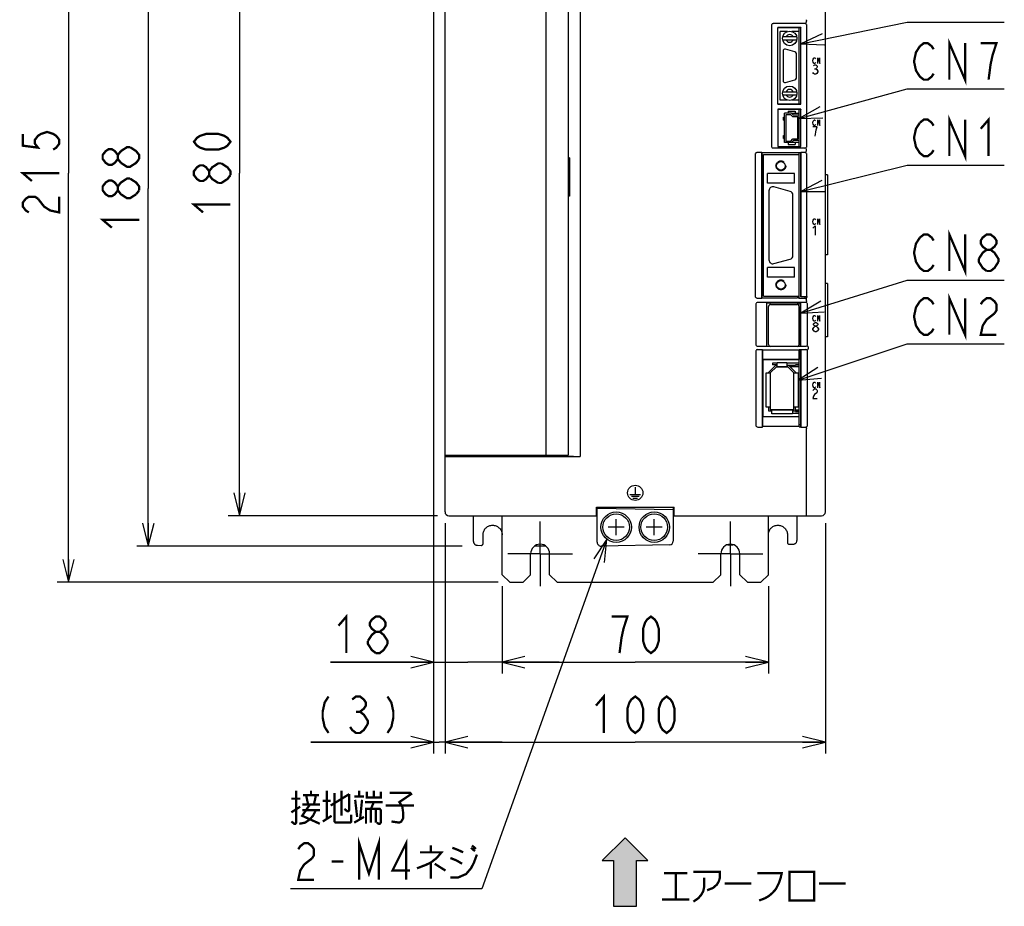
# Model space of a CAD drawing. Extents: x 82 to 1223, y 50 to 823.
# Tile 16 of 33: x 589 to 848, y 353 to 586. Entities that reach past the tile are written whole.
import ezdxf

# ---------------------------------------------------------------- set-up
doc = ezdxf.new("R2010")
doc.units = 0
doc.header["$LTSCALE"] = 69.3
doc.linetypes.add('CENTER', pattern=[0.6, 0.375, -0.075, 0.075, -0.075])
doc.linetypes.add('HIDDEN', pattern=[0.2, 0.1, -0.1])
doc.layers.get('0').update_dxf_attribs({"linetype": 'CONTINUOUS'})
for name, color, linetype in [('ALL_AXIS', 7, 'CONTINUOUS'), ('ALL_CURVE', 7, 'CONTINUOUS'), ('ALL_DIM', 7, 'CONTINUOUS'), ('ALL_FEATURES', 7, 'CONTINUOUS'), ('ALL_NOTE', 7, 'CONTINUOUS'), ('DEFAULT_2', 8, 'HIDDEN')]:
    doc.layers.add(name, color=color, linetype=linetype)
doc.dimstyles.get("Standard").update_dxf_attribs({"dimtxt": 2.5, "dimasz": 2.5, "dimexe": 1.25, "dimexo": 0.625, "dimtad": 1, "dimcen": 2.5, "dimazin": 3, "dimtfac": 1, "dimtmove": 0, "dimatfit": 3})

# ---------------------------------------------------------------- blocks, each defined once
blk = doc.blocks.new('_OPEN')
at = {"color": 0, "linetype": 'BYBLOCK'}
for p, q in [((0, 0), (-1, 0.25)), ((-1, -0.25), (0, 0)), ((-1, 0), (0, 0))]:
    blk.add_line(p, q, dxfattribs=at)
blk = doc.blocks.new('*D1')
at = {"color": 2, "linetype": 'CONTINUOUS'}
for p, q in [((699.25, 635.75), (620.25, 635.75)), ((623.25, 635.75), (623.25, 541.75)), ((623.25, 447.75), (623.25, 541.75)), ((705.75, 447.75), (620.25, 447.75))]:
    blk.add_line(p, q, dxfattribs=at)
at = {"color": 2, "linetype": 'CONTINUOUS', "xscale": 6, "yscale": 6, "zscale": 6}
for p, rotation in [((623.25, 635.75), 90), ((623.25, 447.75), 270)]:
    blk.add_blockref('_OPEN', p, dxfattribs=dict(at, rotation=rotation))
blk = doc.blocks.new('*D2')
at = {"color": 2, "linetype": 'CONTINUOUS'}
for p, q in [((699.25, 635.75), (644.25, 635.75)), ((647.25, 635.75), (647.25, 545.75)), ((647.25, 455.75), (647.25, 545.75)), ((699.25, 455.75), (644.25, 455.75))]:
    blk.add_line(p, q, dxfattribs=at)
at = {"color": 2, "linetype": 'CONTINUOUS', "xscale": 6, "yscale": 6, "zscale": 6}
for p, rotation in [((647.25, 635.75), 90), ((647.25, 455.75), 270)]:
    blk.add_blockref('_OPEN', p, dxfattribs=dict(at, rotation=rotation))
blk = doc.blocks.new('*D3')
at = {"color": 2, "linetype": 'CONTINUOUS'}
for p, q in [((701.25, 453.75), (701.25, 393.25)), ((801.25, 453.75), (801.25, 393.25)), ((701.25, 396.25), (751.25, 396.25)), ((801.25, 396.25), (751.25, 396.25))]:
    blk.add_line(p, q, dxfattribs=at)
at = {"color": 2, "linetype": 'CONTINUOUS', "xscale": 6, "yscale": 6, "zscale": 6, "rotation": 180}
blk.add_blockref('_OPEN', (701.25, 396.25), dxfattribs=at)
at = {"color": 2, "linetype": 'CONTINUOUS', "xscale": 6, "yscale": 6, "zscale": 6}
blk.add_blockref('_OPEN', (801.25, 396.25), dxfattribs=at)
blk = doc.blocks.new('*D10')
at = {"color": 2, "linetype": 'CONTINUOUS'}
for p, q in [((698.25, 624.75), (698.25, 414.25)), ((716.25, 437.25), (716.25, 414.25)), ((698.25, 417.25), (671.18, 417.25)), ((671.18, 417.25), (707.25, 417.25)), ((731.25, 417.25), (707.25, 417.25)), ((716.25, 417.25), (731.25, 417.25))]:
    blk.add_line(p, q, dxfattribs=at)
at = {"color": 2, "linetype": 'CONTINUOUS', "xscale": 6, "yscale": 6, "zscale": 6}
blk.add_blockref('_OPEN', (698.25, 417.25), dxfattribs=at)
at = {"color": 2, "linetype": 'CONTINUOUS', "xscale": 6, "yscale": 6, "zscale": 6, "rotation": 180}
blk.add_blockref('_OPEN', (716.25, 417.25), dxfattribs=at)
blk = doc.blocks.new('*D11')
at = {"color": 2, "linetype": 'CONTINUOUS'}
for p, q in [((716.25, 437.25), (716.25, 414.25)), ((786.25, 437.25), (786.25, 414.25)), ((716.25, 417.25), (751.25, 417.25)), ((786.25, 417.25), (751.25, 417.25))]:
    blk.add_line(p, q, dxfattribs=at)
at = {"color": 2, "linetype": 'CONTINUOUS', "xscale": 6, "yscale": 6, "zscale": 6, "rotation": 180}
blk.add_blockref('_OPEN', (716.25, 417.25), dxfattribs=at)
at = {"color": 2, "linetype": 'CONTINUOUS', "xscale": 6, "yscale": 6, "zscale": 6}
blk.add_blockref('_OPEN', (786.25, 417.25), dxfattribs=at)
blk = doc.blocks.new('*D15')
at = {"color": 2, "linetype": 'CONTINUOUS'}
for p, q in [((717.75, 653.25), (599.25, 653.25)), ((602.25, 653.25), (602.25, 545.75)), ((602.25, 438.25), (602.25, 545.75)), ((715.25, 438.25), (599.25, 438.25))]:
    blk.add_line(p, q, dxfattribs=at)
at = {"color": 2, "linetype": 'CONTINUOUS', "xscale": 6, "yscale": 6, "zscale": 6}
for p, rotation in [((602.25, 653.25), 90), ((602.25, 438.25), 270)]:
    blk.add_blockref('_OPEN', p, dxfattribs=dict(at, rotation=rotation))
blk = doc.blocks.new('*D16')
at = {"layer": 'ALL_DIM', "color": 2, "linetype": 'CONTINUOUS'}
for p, q in [((698.25, 624.75), (698.25, 393.25)), ((701.25, 453.75), (701.25, 393.25)), ((698.25, 396.25), (665.99, 396.25)), ((665.99, 396.25), (699.75, 396.25)), ((716.25, 396.25), (699.75, 396.25)), ((701.25, 396.25), (716.25, 396.25))]:
    blk.add_line(p, q, dxfattribs=at)
at = {"layer": 'ALL_DIM', "color": 2, "linetype": 'CONTINUOUS', "xscale": 6, "yscale": 6, "zscale": 6}
blk.add_blockref('_OPEN', (698.25, 396.25), dxfattribs=at)
at = {"layer": 'ALL_DIM', "color": 2, "linetype": 'CONTINUOUS', "xscale": 6, "yscale": 6, "zscale": 6, "rotation": 180}
blk.add_blockref('_OPEN', (701.25, 396.25), dxfattribs=at)
blk = doc.blocks.new('ARROW_BL1', base_point=(748.57, 362.12))
at = {"color": 7, "linetype": 'CONTINUOUS'}
for p, q in [((748.57, 371.12), (742.57, 365.12)), ((754.57, 365.12), (748.57, 371.12)), ((742.57, 365.12), (745.57, 365.12)), ((745.57, 365.12), (745.57, 353.12)), ((751.57, 353.12), (751.57, 365.12)), ((751.57, 365.12), (754.57, 365.12)), ((745.57, 353.12), (751.57, 353.12))]:
    blk.add_line(p, q, dxfattribs=at)
for points in [[(742.57, 365.12), (748.57, 371.12), (745.57, 365.12)], [(748.57, 371.12), (751.57, 353.12), (745.57, 365.12)], [(751.57, 353.12), (748.57, 371.12), (751.57, 365.12)], [(748.57, 371.12), (754.57, 365.12), (751.57, 365.12)], [(751.57, 353.12), (745.57, 353.12), (745.57, 365.12)]]:
    blk.add_solid(points, dxfattribs=at)

msp = doc.modelspace()

# ---------------------------------------------------------------- linework, layer by layer
at = {"color": 7, "linetype": 'CONTINUOUS'}
for p, q in [((792.327, 561.5), (794.35, 561.5)), ((794.35, 553.8), (792.327, 553.8)), ((788.6, 495.8), (787.33, 495.8)), ((794.35, 495.8), (791.1, 495.8)), ((794.35, 495.4), (793.35, 495.4)), ((794.35, 495.3), (793.35, 495.3)), ((792.55, 482.7), (794.35, 482.7)), ((793.35, 483.2), (794.35, 483.2)), ((793.35, 483.1), (794.35, 483.1))]:
    msp.add_line(p, q, dxfattribs=at)
at = {"color": 2, "linetype": 'CONTINUOUS', "const_width": 0.6}
for points in [[(590.25, 556.07), (590.25, 552.974), (594.25, 552.458), (593.45, 553.49), (593.45, 554.522), (594.25, 555.554), (595.05, 556.07), (596.65, 556.586), (598.25, 556.07), (599.05, 555.554), (599.85, 554.522), (599.85, 553.49), (599.05, 552.458), (598.25, 551.942)], [(644.85, 554.006), (644.05, 552.974), (643.25, 552.458), (641.65, 551.942), (638.45, 551.942), (636.85, 552.458), (636.05, 552.974), (635.25, 554.006), (636.05, 555.038), (636.85, 555.554), (638.45, 556.07), (641.65, 556.07), (643.25, 555.554), (644.05, 555.038), (644.85, 554.006)], [(615.25, 549.49), (614.45, 548.458), (613.65, 547.942), (612.85, 547.942), (612.05, 548.458), (611.25, 549.49), (611.25, 550.522), (612.05, 551.554), (612.85, 552.07), (613.65, 552.07), (614.45, 551.554), (615.25, 550.522)], [(616.05, 548.458), (615.25, 549.49), (615.25, 550.522), (616.05, 551.554)], [(616.05, 551.554), (617.65, 552.586), (618.45, 552.586)], [(618.45, 552.586), (620.05, 551.554), (620.85, 550.522), (620.85, 549.49)], [(620.85, 549.49), (620.05, 548.458), (619.25, 547.942), (618.45, 547.426), (617.65, 547.426), (616.05, 548.458)], [(639.25, 545.234), (638.45, 544.202), (637.65, 543.686), (636.85, 543.686), (636.05, 544.202), (635.25, 545.234), (635.25, 546.266), (636.05, 547.298), (636.85, 547.814), (637.65, 547.814), (638.45, 547.298), (639.25, 546.266)], [(641.65, 543.17), (640.05, 544.202), (639.25, 545.234), (639.25, 546.266), (640.05, 547.298), (640.85, 547.814), (641.65, 548.33), (642.45, 548.33)], [(642.45, 548.33), (644.05, 547.298), (644.85, 546.266), (644.85, 545.234)], [(592.65, 543.686), (590.25, 545.75), (599.85, 545.75)], [(615.25, 541.234), (614.45, 540.202), (613.65, 539.686), (612.85, 539.686), (612.05, 540.202), (611.25, 541.234), (611.25, 542.266), (612.05, 543.298), (612.85, 543.814), (613.65, 543.814), (614.45, 543.298), (615.25, 542.266)], [(620.05, 540.202), (618.45, 539.17), (617.65, 539.17), (616.85, 539.686), (616.05, 540.202), (615.25, 541.234), (615.25, 542.266), (616.05, 543.298), (616.85, 543.814), (617.65, 544.33), (618.45, 544.33)], [(618.45, 544.33), (620.05, 543.298), (620.85, 542.266), (620.85, 541.234)], [(644.85, 545.234), (644.05, 544.202), (643.25, 543.686), (642.45, 543.17), (641.65, 543.17)], [(620.85, 541.234), (620.05, 540.202)], [(591.85, 535.43), (591.05, 535.946), (590.25, 536.978), (590.25, 538.01), (591.05, 539.042), (591.85, 539.558), (593.45, 539.558), (594.25, 539.042)], [(594.25, 539.042), (595.85, 536.978), (597.45, 535.946), (599.85, 535.43), (599.85, 539.558)], [(637.65, 535.43), (635.25, 537.494), (644.85, 537.494)], [(613.65, 531.43), (611.25, 533.494), (620.85, 533.494)], [(673.247, 426.85), (675.311, 429.25), (675.311, 419.65)], [(683.051, 425.25), (682.019, 426.05), (681.503, 426.85), (681.503, 427.65), (682.019, 428.45), (683.051, 429.25), (684.083, 429.25), (685.115, 428.45), (685.631, 427.65), (685.631, 426.85), (685.115, 426.05), (684.083, 425.25)], [(747.122, 419.65), (747.638, 423.65), (748.154, 426.05), (748.67, 427.65), (749.186, 429.25), (745.058, 429.25)], [(755.378, 419.65), (754.346, 420.45), (753.83, 421.25), (753.314, 422.85), (753.314, 426.05), (753.83, 427.65), (754.346, 428.45), (755.378, 429.25), (756.41, 428.45), (756.926, 427.65), (757.442, 426.05), (757.442, 422.85), (756.926, 421.25), (756.41, 420.45), (755.378, 419.65)], [(680.987, 422.85), (682.019, 424.45), (683.051, 425.25), (684.083, 425.25), (685.115, 424.45), (685.631, 423.65), (686.147, 422.85), (686.147, 422.05)], [(683.051, 419.65), (682.019, 420.45), (681.503, 421.25), (680.987, 422.05), (680.987, 422.85)], [(686.147, 422.05), (685.115, 420.45), (684.083, 419.65), (683.051, 419.65)], [(740.93, 405.85), (742.994, 408.25), (742.994, 398.65)], [(751.25, 398.65), (750.218, 399.45), (749.702, 400.25), (749.186, 401.85), (749.186, 405.05), (749.702, 406.65), (750.218, 407.45), (751.25, 408.25), (752.282, 407.45), (752.798, 406.65), (753.314, 405.05), (753.314, 401.85), (752.798, 400.25), (752.282, 399.45), (751.25, 398.65)], [(759.506, 398.65), (758.474, 399.45), (757.958, 400.25), (757.442, 401.85), (757.442, 405.05), (757.958, 406.65), (758.474, 407.45), (759.506, 408.25), (760.538, 407.45), (761.054, 406.65), (761.57, 405.05), (761.57, 401.85), (761.054, 400.25), (760.538, 399.45), (759.506, 398.65)]]:
    msp.add_lwpolyline(points, dxfattribs=at)
at = {"layer": 'ALL_AXIS', "color": 7, "linetype": 'CONTINUOUS'}
for p, q in [((733.65, 617.85), (733.65, 549.75)), ((791.242, 582.95), (789.35, 582.95)), ((794.35, 582.95), (792.458, 582.95)), ((794.35, 563.95), (794.35, 583.95)), ((790.1, 577.85), (790.1, 570.05)), ((793.229, 577.663), (790.729, 578.333)), ((793.6, 570.72), (793.6, 577.18)), ((790.729, 569.567), (793.229, 570.237)), ((791.242, 564.95), (789.35, 564.95)), ((794.35, 564.95), (792.458, 564.95)), ((794.35, 560.95), (794.35, 562.5)), ((794.35, 552.8), (794.35, 554.35)), ((794.35, 550.65), (794.35, 551.11)), ((786.4, 541.15), (786.4, 522.95)), ((791.959, 540.964), (787.659, 542.116)), ((733.65, 539.75), (733.65, 471.65)), ((792.7, 524.102), (792.7, 539.998)), ((787.659, 521.984), (791.959, 523.136)), ((794.35, 512.85), (794.35, 513.45)), ((795.95, 512.85), (795.95, 513.294)), ((786.3, 500.75), (786.3, 510.75)), ((786.8, 511.25), (793.8, 511.25)), ((794.3, 510.75), (794.3, 500.75)), ((794.35, 510.655), (794.3, 510.655)), ((794.35, 500.3), (794.35, 511.55)), ((793.8, 500.25), (786.8, 500.25)), ((794.35, 500.845), (794.3, 500.845)), ((794.35, 500.8), (794.75, 500.8)), ((794.35, 479.75), (794.35, 499.352)), ((794.35, 498.8), (794.75, 498.8)), ((794.35, 479.75), (794.75, 479.75)), ((708.25, 471.65), (708.25, 471.433)), ((729.85, 471.65), (729.85, 471.447)), ((732.65, 471.65), (732.65, 471.447))]:
    msp.add_line(p, q, dxfattribs=at)
at = {"layer": 'ALL_AXIS', "color": 7, "linetype": 'CENTER'}
for p, q in [((726.25, 445.75), (726.25, 454.25)), ((776.25, 445.75), (776.25, 454.25)), ((726.25, 445.75), (717.75, 445.75)), ((726.25, 445.75), (734.75, 445.75)), ((726.25, 445.75), (726.25, 437.25)), ((776.25, 445.75), (767.75, 445.75)), ((776.25, 445.75), (784.75, 445.75)), ((776.25, 445.75), (776.25, 437.25))]:
    msp.add_line(p, q, dxfattribs=at)
at = {"layer": 'ALL_AXIS', "color": 7, "linetype": 'CONTINUOUS'}
for centre, radius in [((746.25, 452.75), 4), ((746.25, 452.75), 3.5), ((756.25, 452.75), 4), ((756.25, 452.75), 3.5)]:
    msp.add_circle(centre, radius, dxfattribs=at)
for centre, radius, start, end in [((790.6, 577.85), 0.5, 75, 180), ((793.1, 577.18), 0.5, 0, 75), ((790.6, 570.05), 0.5, 180, 285), ((793.1, 570.72), 0.5, 285, 360), ((787.4, 541.15), 1, 75, 180), ((791.7, 539.998), 1, 0, 75), ((787.4, 522.95), 1, 180, 285), ((791.7, 524.102), 1, 285, 360), ((786.8, 510.75), 0.5, 90, 180), ((793.8, 510.75), 0.5, 0, 90), ((786.8, 500.75), 0.5, 180, 270), ((793.8, 500.75), 0.5, 270, 360)]:
    msp.add_arc(centre, radius, start, end, dxfattribs=at)
at = {"layer": 'ALL_AXIS', "color": 3, "linetype": 'CONTINUOUS'}
for centre in [(726.25, 445.75), (776.25, 445.75)]:
    msp.add_arc(centre, 2.5, 0, 180, dxfattribs=at)
at = {"layer": 'ALL_CURVE', "color": 4, "linetype": 'CONTINUOUS'}
for p, q in [((797.955, 575.3), (798.025, 575.675)), ((798.025, 574.925), (797.955, 575.3)), ((798.025, 575.675), (798.164, 575.925)), ((798.164, 574.675), (798.025, 574.925)), ((798.164, 575.925), (798.303, 576.05)), ((798.303, 574.55), (798.164, 574.675)), ((798.303, 576.05), (798.443, 576.05)), ((798.443, 576.05), (798.582, 575.925)), ((798.582, 574.675), (798.443, 574.55)), ((798.582, 575.925), (798.652, 575.8)), ((798.652, 574.8), (798.582, 574.675)), ((799.209, 574.55), (799.209, 576.05)), ((799.209, 576.05), (799.766, 574.55)), ((799.766, 574.55), (799.766, 576.05)), ((798.1, 571.958), (797.955, 572.167)), ((798.1, 574.042), (798.39, 574.25)), ((798.443, 574.55), (798.303, 574.55)), ((798.39, 574.25), (798.681, 574.25)), ((798.39, 573.208), (798.681, 573.208)), ((798.681, 574.25), (798.971, 574.042)), ((798.971, 573.417), (798.681, 573.208)), ((798.681, 573.208), (798.971, 573)), ((798.971, 574.042), (799.116, 573.833)), ((799.116, 573.625), (798.971, 573.417)), ((798.971, 573), (799.261, 572.583)), ((799.261, 572.375), (798.971, 571.958)), ((799.116, 573.833), (799.116, 573.625)), ((799.261, 572.583), (799.261, 572.375)), ((798.39, 571.75), (798.1, 571.958)), ((798.681, 571.75), (798.39, 571.75)), ((798.971, 571.958), (798.681, 571.75)), ((797.955, 559), (798.025, 559.375)), ((798.025, 559.375), (798.164, 559.625)), ((798.164, 559.625), (798.303, 559.75)), ((798.303, 559.75), (798.443, 559.75)), ((798.443, 559.75), (798.582, 559.625)), ((798.582, 559.625), (798.652, 559.5)), ((799.209, 558.25), (799.209, 559.75)), ((799.209, 559.75), (799.766, 558.25)), ((799.766, 558.25), (799.766, 559.75)), ((798.025, 558.625), (797.955, 559)), ((799.116, 557.95), (797.955, 557.95)), ((798.164, 558.375), (798.025, 558.625)), ((798.303, 558.25), (798.164, 558.375)), ((798.443, 558.25), (798.303, 558.25)), ((798.582, 558.375), (798.443, 558.25)), ((798.536, 555.45), (798.681, 556.492)), ((798.652, 558.5), (798.582, 558.375)), ((798.681, 556.492), (798.826, 557.117)), ((798.826, 557.117), (799.116, 557.95)), ((797.955, 533), (798.025, 533.375)), ((798.025, 533.375), (798.164, 533.625)), ((798.164, 533.625), (798.303, 533.75)), ((798.303, 533.75), (798.443, 533.75)), ((798.443, 533.75), (798.582, 533.625)), ((798.582, 533.625), (798.652, 533.5)), ((799.209, 533.75), (799.766, 532.25)), ((799.209, 532.25), (799.209, 533.75)), ((799.766, 532.25), (799.766, 533.75)), ((798.025, 532.625), (797.955, 533)), ((797.955, 531.325), (798.536, 531.95)), ((798.164, 532.375), (798.025, 532.625)), ((798.303, 532.25), (798.164, 532.375)), ((798.443, 532.25), (798.303, 532.25)), ((798.582, 532.375), (798.443, 532.25)), ((798.536, 531.95), (798.536, 529.45)), ((798.652, 532.5), (798.582, 532.375)), ((797.955, 507.6), (798.025, 507.975)), ((798.025, 507.225), (797.955, 507.6)), ((798.025, 507.975), (798.164, 508.225)), ((798.164, 508.225), (798.303, 508.35)), ((798.303, 508.35), (798.443, 508.35)), ((798.443, 508.35), (798.582, 508.225)), ((798.582, 508.225), (798.652, 508.1)), ((799.209, 508.35), (799.766, 506.85)), ((799.209, 506.85), (799.209, 508.35)), ((799.766, 506.85), (799.766, 508.35)), ((797.955, 504.883), (798.245, 505.3)), ((797.955, 504.675), (797.955, 504.883)), ((798.164, 506.975), (798.025, 507.225)), ((798.1, 506.133), (798.245, 506.342)), ((798.1, 505.925), (798.1, 506.133)), ((798.245, 505.717), (798.1, 505.925)), ((798.303, 506.85), (798.164, 506.975)), ((798.245, 506.342), (798.536, 506.55)), ((798.536, 505.508), (798.245, 505.717)), ((798.245, 505.3), (798.536, 505.508)), ((798.443, 506.85), (798.303, 506.85)), ((798.582, 506.975), (798.443, 506.85)), ((798.536, 506.55), (798.826, 506.55)), ((798.536, 505.508), (798.826, 505.508)), ((798.652, 507.1), (798.582, 506.975)), ((798.826, 506.55), (799.116, 506.342)), ((799.116, 505.717), (798.826, 505.508)), ((798.826, 505.508), (799.116, 505.3)), ((799.116, 506.342), (799.261, 506.133)), ((799.261, 505.925), (799.116, 505.717)), ((799.116, 505.3), (799.406, 504.883)), ((799.261, 506.133), (799.261, 505.925)), ((799.406, 504.883), (799.406, 504.675)), ((798.245, 504.258), (797.955, 504.675)), ((798.536, 504.05), (798.245, 504.258)), ((798.826, 504.05), (798.536, 504.05)), ((799.116, 504.258), (798.826, 504.05)), ((799.406, 504.675), (799.116, 504.258)), ((797.955, 490.1), (798.025, 490.475)), ((798.025, 489.725), (797.955, 490.1)), ((798.025, 490.475), (798.164, 490.725)), ((798.164, 489.475), (798.025, 489.725)), ((798.164, 490.725), (798.303, 490.85)), ((798.303, 489.35), (798.164, 489.475)), ((798.303, 490.85), (798.443, 490.85)), ((798.443, 489.35), (798.303, 489.35)), ((798.443, 490.85), (798.582, 490.725)), ((798.582, 489.475), (798.443, 489.35)), ((798.582, 490.725), (798.652, 490.6)), ((798.652, 489.6), (798.582, 489.475)), ((799.209, 490.85), (799.766, 489.35)), ((799.209, 489.35), (799.209, 490.85)), ((799.766, 489.35), (799.766, 490.85)), ((797.955, 488.633), (798.1, 488.842)), ((798.1, 487.175), (797.955, 486.55)), ((798.1, 488.842), (798.39, 489.05)), ((798.39, 487.592), (798.1, 487.175)), ((798.39, 489.05), (798.681, 489.05)), ((798.971, 488.008), (798.39, 487.592)), ((798.681, 489.05), (798.971, 488.842)), ((798.971, 488.842), (799.116, 488.633)), ((799.116, 488.217), (798.971, 488.008)), ((799.116, 488.633), (799.116, 488.217)), ((797.955, 486.55), (799.116, 486.55)), ((749.85, 461.35), (752.65, 461.35)), ((750.25, 460.85), (752.25, 460.85)), ((751.25, 463.25), (751.25, 461.35)), ((750.65, 460.35), (751.85, 460.35))]:
    msp.add_line(p, q, dxfattribs=at)
at = {"layer": 'ALL_CURVE', "color": 40, "linetype": 'CONTINUOUS'}
for p, q in [((786.75, 493.3), (788.35, 494.9)), ((788.35, 494.9), (791.35, 494.9)), ((791.35, 494.9), (792.95, 493.3)), ((786.75, 493.3), (786.75, 483.6)), ((792.95, 483.6), (792.95, 493.3)), ((792.95, 483.6), (786.75, 483.6)), ((746.25, 450.65), (746.25, 454.85)), ((756.25, 450.65), (756.25, 454.85)), ((748.35, 452.75), (744.15, 452.75)), ((758.35, 452.75), (754.15, 452.75))]:
    msp.add_line(p, q, dxfattribs=at)
at = {"layer": 'ALL_CURVE', "color": 4, "linetype": 'CONTINUOUS'}
msp.add_circle((751.25, 461.75), 2, dxfattribs=at)
at = {"layer": 'ALL_DIM', "color": 2, "linetype": 'CONTINUOUS', "const_width": 0.6}
for points in [[(670.633, 408.25), (669.601, 406.65), (669.085, 404.25), (669.085, 402.65), (669.601, 400.25), (670.633, 398.65)], [(676.825, 407.45), (677.857, 408.25), (678.889, 408.25), (679.921, 407.45), (680.437, 406.65), (680.437, 405.85), (679.921, 405.05), (678.889, 404.25), (679.921, 403.45), (680.437, 402.65), (680.953, 401.85), (680.953, 401.05)], [(686.113, 408.25), (687.145, 406.65), (687.661, 404.25), (687.661, 402.65), (687.145, 400.25), (686.113, 398.65)], [(677.857, 404.25), (678.889, 404.25)], [(680.953, 401.05), (679.921, 399.45), (678.889, 398.65), (677.857, 398.65), (676.825, 399.45), (676.309, 400.25)]]:
    msp.add_lwpolyline(points, dxfattribs=at)
at = {"layer": 'ALL_FEATURES', "color": 7, "linetype": 'CONTINUOUS'}
for p, q in [((701.25, 456.75), (701.25, 634.75)), ((727.75, 617.85), (727.75, 471.65)), ((736.753, 618.172), (736.753, 471.328)), ((801.25, 456.75), (801.25, 615.248)), ((795.85, 585.05), (787.55, 585.05)), ((796.25, 585.533), (796.25, 585.7)), ((787.05, 584.55), (787.05, 552.85)), ((794.802, 584.002), (788.698, 584.002)), ((788.698, 563.898), (788.698, 584.002)), ((788.698, 584.002), (788.75, 583.95)), ((794.75, 583.95), (788.75, 583.95)), ((788.75, 563.95), (788.75, 583.95)), ((789.35, 564.95), (789.35, 582.95)), ((794.35, 564.95), (794.35, 582.95)), ((794.802, 584.002), (794.75, 583.95)), ((794.75, 563.95), (794.75, 583.95)), ((794.802, 563.898), (794.802, 584.002)), ((796.35, 552.85), (796.35, 584.55)), ((793.707, 581.55), (789.993, 581.55)), ((789.993, 580.75), (793.707, 580.75)), ((789.993, 567.15), (793.707, 567.15)), ((789.993, 566.35), (793.707, 566.35)), ((788.698, 563.898), (788.75, 563.95)), ((788.698, 563.898), (794.802, 563.898)), ((794.802, 562.552), (788.698, 562.552)), ((788.698, 562.552), (788.75, 562.5)), ((788.698, 562.552), (788.698, 552.748)), ((788.75, 563.95), (794.75, 563.95)), ((794.75, 562.5), (788.75, 562.5)), ((788.75, 562.5), (788.75, 552.8)), ((791.45, 562), (793.25, 562)), ((791.45, 562), (791.45, 561.5)), ((793.25, 562), (793.25, 561.5)), ((794.802, 563.898), (794.75, 563.95)), ((794.802, 562.552), (794.75, 562.5)), ((794.75, 552.8), (794.75, 562.5)), ((794.802, 552.748), (794.802, 562.552)), ((790.26, 560.45), (790.45, 560.45)), ((790.26, 559.65), (790.26, 560.45)), ((790.26, 559.65), (790.45, 559.65)), ((792.327, 561.5), (790.45, 561.5)), ((790.45, 553.8), (790.45, 561.5)), ((792.15, 561.1), (790.85, 561.1)), ((790.85, 561.1), (790.85, 554.2)), ((792.65, 560.55), (792.15, 561.1)), ((792.327, 561.5), (792.827, 560.95)), ((793.95, 560.55), (792.65, 560.55)), ((794.35, 560.95), (792.827, 560.95)), ((793.95, 554.75), (793.95, 560.55)), ((794.35, 554.35), (794.35, 560.95)), ((790.26, 555.65), (790.45, 555.65)), ((790.26, 554.85), (790.26, 555.65)), ((790.26, 554.85), (790.45, 554.85)), ((790.85, 554.2), (792.15, 554.2)), ((792.15, 554.2), (792.65, 554.75)), ((792.827, 554.35), (792.327, 553.8)), ((792.65, 554.75), (793.95, 554.75)), ((794.35, 554.35), (792.827, 554.35)), ((795.85, 552.35), (787.55, 552.35)), ((788.698, 552.748), (788.75, 552.8)), ((788.698, 552.748), (794.802, 552.748)), ((788.75, 552.8), (794.75, 552.8)), ((792.327, 553.8), (790.45, 553.8)), ((791.45, 553.8), (791.45, 553.3)), ((791.45, 553.3), (793.25, 553.3)), ((793.25, 553.8), (793.25, 553.3)), ((794.802, 552.748), (794.75, 552.8)), ((796.25, 551.633), (796.25, 551.867)), ((733.65, 549.75), (733.65, 539.75)), ((733.95, 549.75), (733.65, 549.75)), ((733.95, 549.75), (733.95, 539.75)), ((782.75, 550.65), (782.75, 513.45)), ((784.498, 551.15), (783.25, 551.15)), ((784.498, 551.15), (784.55, 551.11)), ((784.498, 512.95), (784.498, 551.15)), ((794.75, 551.11), (784.55, 551.11)), ((784.55, 551.11), (784.55, 512.99)), ((784.95, 550.65), (794.35, 550.65)), ((784.95, 513.45), (784.95, 550.65)), ((794.35, 513.45), (794.35, 550.65)), ((794.75, 551.11), (794.802, 551.15)), ((794.75, 551.11), (794.75, 513.311)), ((795.85, 551.15), (794.802, 551.15)), ((794.802, 513.294), (794.802, 551.15)), ((796.35, 513.294), (796.35, 550.65)), ((793.1, 545.65), (786, 545.65)), ((786, 543.15), (786, 545.65)), ((793.1, 543.15), (793.1, 545.65)), ((801.75, 545.35), (801.25, 545.35)), ((801.75, 545.35), (801.75, 524.25)), ((793.1, 543.15), (786, 543.15)), ((733.95, 539.75), (733.65, 539.75)), ((801.75, 524.25), (801.25, 524.25)), ((793.1, 520.95), (786, 520.95)), ((786, 518.45), (786, 520.95)), ((793.1, 518.45), (793.1, 520.95)), ((793.1, 518.45), (786, 518.45)), ((801.75, 516.75), (801.25, 516.75)), ((801.75, 516.75), (801.75, 502.75)), ((783.25, 512.95), (784.498, 512.95)), ((784.498, 512.95), (784.55, 512.99)), ((784.55, 512.99), (793.789, 512.99)), ((784.95, 513.45), (794.35, 513.45)), ((794.298, 512.97), (793.789, 512.99)), ((794.298, 512.97), (794.35, 512.85)), ((795.95, 512.85), (794.35, 512.85)), ((794.75, 513.311), (794.802, 513.294)), ((796.35, 513.294), (794.802, 513.294)), ((796.35, 513.294), (796.45, 513.25)), ((796.45, 513.25), (796.45, 513.35)), ((782.95, 511.254), (782.95, 500.781)), ((796.054, 511.75), (783.446, 511.75)), ((794.767, 511.567), (785.733, 511.567)), ((785.733, 511.567), (785.75, 511.55)), ((785.733, 511.567), (785.733, 500.283)), ((794.75, 511.55), (785.75, 511.55)), ((785.75, 511.55), (785.75, 500.3)), ((794.767, 511.567), (794.75, 511.55)), ((794.75, 500.3), (794.75, 511.55)), ((794.767, 500.283), (794.767, 511.567)), ((796.25, 512.216), (796.25, 512.467)), ((796.55, 500.781), (796.55, 511.254)), ((794.35, 509.485), (794.3, 509.485)), ((794.35, 508.605), (794.3, 508.605)), ((794.35, 506.07), (794.3, 506.07)), ((794.35, 505.43), (794.3, 505.43)), ((794.35, 502.895), (794.3, 502.895)), ((801.75, 502.75), (801.25, 502.75)), ((783.453, 500.283), (785.733, 500.283)), ((785.733, 500.283), (785.75, 500.3)), ((785.75, 500.3), (786.613, 500.3)), ((793.987, 500.3), (794.75, 500.3)), ((794.35, 502.015), (794.3, 502.015)), ((794.767, 500.283), (794.75, 500.3)), ((794.767, 500.283), (796.047, 500.283)), ((796.725, 500.087), (796.725, 499.583)), ((782.95, 498.888), (782.95, 479.547)), ((783.453, 499.387), (784.663, 499.387)), ((784.663, 499.387), (784.733, 499.317)), ((784.663, 479.05), (784.663, 499.387)), ((784.733, 499.317), (794.315, 499.317)), ((784.733, 499.317), (784.733, 496.817)), ((794.35, 499.352), (794.315, 499.317)), ((794.315, 499.317), (794.315, 496.817)), ((794.733, 499.352), (794.35, 499.352)), ((794.733, 499.352), (794.767, 499.387)), ((794.75, 499.37), (794.75, 479.117)), ((794.767, 499.387), (796.047, 499.387)), ((794.767, 479.05), (794.767, 499.387)), ((796.55, 479.547), (796.55, 498.888)), ((784.733, 496.817), (794.315, 496.817)), ((784.733, 496.817), (784.75, 496.8)), ((794.298, 496.8), (784.75, 496.8)), ((784.75, 496.8), (784.75, 481.8)), ((786.35, 493.466), (788.184, 495.3)), ((788.35, 494.9), (786.75, 493.3)), ((787.33, 495.8), (787.33, 495.4)), ((788.33, 495.4), (787.33, 495.4)), ((788.184, 495.3), (788.6, 495.3)), ((788.33, 495.4), (788.33, 495.3)), ((791.35, 494.9), (788.35, 494.9)), ((788.6, 496), (791.1, 496)), ((788.6, 494.9), (788.6, 496)), ((791.1, 496), (791.1, 494.9)), ((791.1, 495.3), (793.35, 495.3)), ((792.95, 493.3), (791.35, 494.9)), ((791.516, 495.3), (793.35, 493.466)), ((794.35, 494.9), (791.916, 494.9)), ((793.35, 495.3), (793.35, 495.4)), ((794.298, 496.8), (794.315, 496.817)), ((785.65, 493.3), (786.75, 493.3)), ((785.65, 484.3), (785.65, 493.3)), ((786.35, 493.3), (786.35, 493.466)), ((786.75, 493.3), (786.75, 483.6)), ((792.95, 493.3), (794.05, 493.3)), ((792.95, 483.6), (792.95, 493.3)), ((793.35, 493.466), (793.35, 493.3)), ((794.05, 493.3), (794.05, 484.3)), ((786.75, 484.3), (785.65, 484.3)), ((786.35, 483.2), (786.35, 484.3)), ((794.05, 484.3), (792.95, 484.3)), ((793.35, 483.1), (793.35, 484.3)), ((784.733, 481.783), (784.75, 481.8)), ((784.733, 481.783), (794.298, 481.783)), ((784.733, 481.783), (784.733, 479.317)), ((784.75, 481.8), (794.28, 481.8)), ((787.15, 483.2), (786.35, 483.2)), ((786.75, 483.6), (792.95, 483.6)), ((787.15, 482.5), (787.15, 483.6)), ((792.55, 482.5), (787.15, 482.5)), ((792.55, 483.6), (792.55, 482.5)), ((793.35, 483.2), (792.55, 483.2)), ((793.35, 483.6), (794.35, 483.6)), ((794.28, 481.8), (794.298, 481.783)), ((794.298, 481.783), (794.298, 479.317)), ((783.45, 479.05), (784.663, 479.05)), ((784.663, 479.05), (784.733, 479.317)), ((784.733, 479.317), (794.298, 479.317)), ((794.35, 479.117), (794.298, 479.317)), ((794.35, 479.117), (794.75, 479.117)), ((794.75, 479.117), (794.767, 479.05)), ((794.767, 479.05), (796.05, 479.05)), ((796.25, 455.75), (796.25, 478.668)), ((701.25, 471.65), (733.65, 471.65)), ((708.25, 471.433), (701.25, 471.424)), ((701.25, 471.328), (736.753, 471.328)), ((708.284, 471.423), (708.25, 471.433)), ((728.409, 471.398), (709.25, 471.398)), ((728.957, 471.511), (728.909, 471.415)), ((728.957, 471.65), (728.957, 471.511)), ((729.631, 471.65), (729.631, 471.528)), ((729.752, 471.447), (729.631, 471.528)), ((732.748, 471.447), (732.681, 471.434)), ((732.853, 471.517), (732.748, 471.447)), ((732.853, 471.65), (732.853, 471.517)), ((733.298, 471.5), (736.753, 471.328)), ((702.25, 455.75), (741.25, 455.75)), ((708.75, 448.964), (708.75, 455.75)), ((741.05, 457.95), (761.45, 457.95)), ((741.05, 455.75), (741.05, 457.95)), ((741.25, 457.25), (741.05, 457.254)), ((741.25, 456.75), (741.05, 456.753)), ((741.25, 448.768), (741.25, 457.95)), ((741.25, 457.75), (761.25, 457.401)), ((761.25, 457.95), (761.25, 449.082)), ((761.25, 457.85), (761.452, 457.854)), ((761.45, 457.454), (761.25, 457.25)), ((761.25, 457.25), (761.45, 457.25)), ((761.25, 456.75), (761.45, 456.75)), ((761.25, 455.75), (800.25, 455.75)), ((761.45, 455.75), (761.45, 457.95)), ((793.75, 455.75), (793.75, 449.261)), ((711.25, 448.455), (711.25, 450.75)), ((791.25, 450.75), (791.25, 448.752)), ((709.743, 447.964), (710.744, 447.955)), ((724.912, 447.831), (727.625, 447.808)), ((760.267, 448.082), (742.267, 447.768)), ((775.504, 448.11), (776.953, 448.123)), ((791.756, 448.252), (792.757, 448.261))]:
    msp.add_line(p, q, dxfattribs=at)
at = {"layer": 'ALL_FEATURES', "color": 3, "linetype": 'CONTINUOUS'}
for p, q in [((716.25, 440.25), (716.25, 455.75)), ((786.25, 440.25), (786.25, 455.75)), ((723.75, 440.25), (723.75, 445.75)), ((728.75, 440.25), (728.75, 445.75)), ((773.75, 440.25), (773.75, 445.75)), ((778.75, 440.25), (778.75, 445.75)), ((716.25, 440.25), (718.25, 438.25)), ((721.75, 438.25), (723.75, 440.25)), ((728.75, 440.25), (730.75, 438.25)), ((771.75, 438.25), (773.75, 440.25)), ((778.75, 440.25), (780.75, 438.25)), ((784.25, 438.25), (786.25, 440.25)), ((718.25, 438.25), (721.75, 438.25)), ((730.75, 438.25), (771.75, 438.25)), ((780.75, 438.25), (784.25, 438.25))]:
    msp.add_line(p, q, dxfattribs=at)
at = {"layer": 'ALL_FEATURES', "color": 7, "linetype": 'CONTINUOUS'}
for points in [[(787.55, 585.05), (787.395, 585.026), (787.256, 584.955), (787.145, 584.844), (787.074, 584.705), (787.05, 584.55)], [(796.35, 584.55), (796.326, 584.705), (796.255, 584.844), (796.144, 584.955), (796.005, 585.026), (795.85, 585.05)], [(796.135, 585.229), (796.16, 585.251), (796.19, 585.31), (796.221, 585.401), (796.248, 585.511)], [(796.192, 585.998), (796.199, 585.99), (796.205, 585.978), (796.211, 585.963)], [(796.211, 585.963), (796.229, 585.894), (796.242, 585.802), (796.25, 585.7)], [(796.248, 585.511), (796.249, 585.518), (796.25, 585.525), (796.25, 585.533)], [(787.05, 552.85), (787.074, 552.695), (787.145, 552.556), (787.256, 552.445), (787.395, 552.374), (787.55, 552.35)], [(795.85, 552.35), (796.005, 552.374), (796.144, 552.445), (796.255, 552.556), (796.326, 552.695), (796.35, 552.85)], [(796.135, 552.171), (796.16, 552.149), (796.19, 552.09), (796.221, 551.999), (796.248, 551.889)], [(796.135, 551.329), (796.16, 551.351), (796.19, 551.41), (796.221, 551.501), (796.248, 551.611)], [(796.25, 551.867), (796.25, 551.875), (796.249, 551.882), (796.248, 551.889)], [(796.248, 551.611), (796.249, 551.618), (796.25, 551.625), (796.25, 551.633)], [(783.25, 551.15), (783.095, 551.126), (782.956, 551.055), (782.845, 550.944), (782.774, 550.805), (782.75, 550.65)], [(796.35, 550.65), (796.326, 550.805), (796.255, 550.944), (796.144, 551.055), (796.005, 551.126), (795.85, 551.15)], [(782.75, 513.45), (782.774, 513.295), (782.845, 513.156), (782.956, 513.045), (783.095, 512.974), (783.25, 512.95)], [(795.95, 512.85), (796.087, 512.869), (796.212, 512.924), (796.318, 513.011), (796.396, 513.123), (796.45, 513.25)], [(796.135, 512.771), (796.16, 512.749), (796.19, 512.69), (796.221, 512.599), (796.248, 512.489)], [(796.25, 512.467), (796.25, 512.475), (796.249, 512.482), (796.248, 512.489)], [(783.446, 511.75), (783.291, 511.726), (783.153, 511.656), (783.044, 511.547), (782.974, 511.409), (782.95, 511.254)], [(796.55, 511.254), (796.526, 511.409), (796.456, 511.547), (796.347, 511.656), (796.209, 511.726), (796.054, 511.75)], [(796.25, 512.213), (796.244, 512.107), (796.231, 512.015), (796.213, 511.948), (796.192, 511.915)], [(782.95, 500.781), (782.974, 500.628), (783.045, 500.489), (783.156, 500.379), (783.297, 500.307), (783.453, 500.283)], [(796.047, 500.283), (796.203, 500.307), (796.344, 500.379), (796.455, 500.489), (796.526, 500.628), (796.55, 500.781)], [(796.488, 500.365), (796.519, 500.351), (796.57, 500.307), (796.635, 500.239), (796.704, 500.155)], [(796.725, 500.087), (796.722, 500.112), (796.715, 500.135), (796.704, 500.155)], [(796.704, 499.515), (796.715, 499.535), (796.722, 499.558), (796.725, 499.583)], [(783.453, 499.387), (783.297, 499.363), (783.156, 499.291), (783.045, 499.181), (782.974, 499.042), (782.95, 498.888)], [(796.55, 498.888), (796.526, 499.042), (796.455, 499.181), (796.344, 499.291), (796.203, 499.363), (796.047, 499.387)], [(796.488, 499.305), (796.519, 499.319), (796.57, 499.362), (796.635, 499.431), (796.704, 499.515)], [(782.95, 479.547), (782.974, 479.393), (783.045, 479.255), (783.155, 479.145), (783.294, 479.075), (783.45, 479.05)], [(796.05, 479.05), (796.206, 479.075), (796.345, 479.145), (796.455, 479.255), (796.526, 479.393), (796.55, 479.547)], [(796.192, 478.969), (796.213, 478.941), (796.232, 478.875), (796.245, 478.78), (796.25, 478.669)], [(709.25, 471.398), (708.991, 471.399), (708.75, 471.402), (708.543, 471.408), (708.384, 471.415), (708.284, 471.423)], [(728.909, 471.415), (728.882, 471.409), (728.81, 471.405), (728.7, 471.401), (728.561, 471.398), (728.409, 471.398)], [(728.957, 471.511), (729.162, 471.517), (729.388, 471.523), (729.631, 471.528)], [(729.978, 471.422), (729.819, 471.434), (729.752, 471.447)], [(732.681, 471.434), (732.522, 471.422), (732.282, 471.412), (731.977, 471.404), (731.625, 471.399), (731.25, 471.398), (730.875, 471.399), (730.523, 471.404), (730.218, 471.412), (729.978, 471.422)], [(732.853, 471.517), (733.015, 471.512), (733.164, 471.506), (733.298, 471.5)], [(711.25, 450.75), (711.261, 450.981), (711.293, 451.209), (711.345, 451.434), (711.419, 451.653), (711.512, 451.864), (711.625, 452.066), (711.755, 452.257), (711.903, 452.434), (712.066, 452.598), (712.244, 452.745), (712.434, 452.876), (712.636, 452.988), (712.847, 453.081), (713.066, 453.155), (713.291, 453.207), (713.519, 453.239), (713.75, 453.25), (713.981, 453.239), (714.21, 453.207), (714.434, 453.155), (714.653, 453.081), (714.864, 452.988), (715.066, 452.875), (715.257, 452.745), (715.434, 452.597), (715.598, 452.434), (715.745, 452.256), (715.876, 452.066), (715.988, 451.864), (716.081, 451.653), (716.155, 451.434), (716.207, 451.209), (716.239, 450.981), (716.25, 450.75)], [(786.25, 450.75), (786.261, 450.981), (786.293, 451.209), (786.345, 451.434), (786.419, 451.653), (786.512, 451.864), (786.624, 452.066), (786.755, 452.256), (786.902, 452.434), (787.066, 452.597), (787.243, 452.745), (787.434, 452.875), (787.636, 452.988), (787.847, 453.081), (788.066, 453.155), (788.29, 453.207), (788.519, 453.239), (788.75, 453.25), (788.981, 453.239), (789.209, 453.207), (789.434, 453.155), (789.653, 453.081), (789.864, 452.988), (790.066, 452.876), (790.256, 452.745), (790.434, 452.598), (790.597, 452.434), (790.745, 452.257), (790.875, 452.066), (790.988, 451.864), (791.081, 451.653), (791.155, 451.434), (791.207, 451.209), (791.239, 450.981), (791.25, 450.75)], [(708.75, 448.964), (708.756, 448.853), (708.775, 448.743), (708.806, 448.636), (708.848, 448.533), (708.902, 448.435), (708.966, 448.344), (709.04, 448.26), (709.123, 448.185), (709.214, 448.12), (709.311, 448.066), (709.414, 448.022), (709.521, 447.991), (709.631, 447.971), (709.743, 447.964)], [(710.744, 447.955), (710.81, 447.959), (710.875, 447.971), (710.938, 447.992), (710.997, 448.021), (711.052, 448.057), (711.102, 448.1), (711.145, 448.15), (711.182, 448.204), (711.212, 448.263), (711.233, 448.325), (711.246, 448.39), (711.25, 448.455)], [(791.25, 448.752), (791.254, 448.686), (791.267, 448.622), (791.288, 448.56), (791.318, 448.501), (791.355, 448.446), (791.398, 448.397), (791.448, 448.354), (791.503, 448.318), (791.562, 448.289), (791.625, 448.268), (791.69, 448.256), (791.756, 448.252)], [(792.757, 448.261), (792.869, 448.268), (792.979, 448.287), (793.086, 448.319), (793.189, 448.362), (793.286, 448.417), (793.377, 448.482), (793.46, 448.557), (793.534, 448.64), (793.598, 448.732), (793.652, 448.829), (793.694, 448.933), (793.725, 449.04), (793.744, 449.15), (793.75, 449.261)]]:
    msp.add_lwpolyline(points, dxfattribs=at)
for centre, radius in [((791.85, 581.15), 1.9), ((791.85, 566.75), 1.9), ((789.55, 547.68), 1.154), ((789.55, 516.42), 1.154)]:
    msp.add_circle(centre, radius, dxfattribs=at)
for centre, start, end in [((791.85, 581.15), 23.57818, 156.42182), ((791.85, 581.15), 203.57818, 336.42182), ((791.85, 566.75), 23.57818, 156.42182), ((791.85, 566.75), 203.57818, 336.42182), ((702.25, 456.75), 180, 270), ((800.25, 456.75), 270, 360), ((742.25, 448.768), 180, 271), ((760.25, 449.082), 271, 360)]:
    msp.add_arc(centre, 1, start, end, dxfattribs=at)
at = {"layer": 'ALL_NOTE', "color": 2, "linetype": 'CONTINUOUS'}
for p, q in [((794.802, 579.738), (822.75, 585.388)), ((822.75, 585.388), (823.5, 585.388)), ((823.5, 585.388), (848.268, 585.388)), ((794.35, 560.158), (822.75, 567.914)), ((822.75, 567.914), (823.5, 567.914)), ((823.5, 567.914), (848.268, 567.914)), ((794.802, 540.95), (822.75, 547.826)), ((822.75, 547.826), (823.5, 547.826)), ((823.5, 547.826), (848.268, 547.826)), ((794.767, 508.946), (822.75, 517.642)), ((822.75, 517.642), (823.5, 517.642)), ((823.5, 517.642), (848.268, 517.642)), ((794.05, 491.386), (822.75, 500.889)), ((822.75, 500.889), (823.5, 500.889)), ((823.5, 500.889), (848.268, 500.889)), ((743.814, 449.58), (710.89, 357.7)), ((710.14, 357.7), (660.604, 357.7)), ((710.89, 357.7), (710.14, 357.7))]:
    msp.add_line(p, q, dxfattribs=at)
for points in [[(800.386, 582.398), (794.802, 579.738), (800.981, 579.457)], [(799.743, 563.186), (794.35, 560.158), (800.533, 560.292)], [(800.27, 543.84), (794.802, 540.95), (800.987, 540.927)], [(800.052, 512.159), (794.767, 508.946), (800.942, 509.294)], [(799.274, 494.696), (794.05, 491.386), (800.217, 491.848)], [(743.202, 443.425), (743.814, 449.58), (740.378, 444.437)]]:
    msp.add_lwpolyline(points, dxfattribs=at)
at = {"layer": 'ALL_NOTE', "color": 2, "linetype": 'CONTINUOUS', "const_width": 0.6}
for points in [[(826.08, 579.114), (827.112, 579.914), (828.144, 579.914), (829.176, 579.114), (829.692, 578.314)], [(833.82, 570.314), (833.82, 579.914), (837.948, 570.314), (837.948, 579.914)], [(844.14, 570.314), (844.656, 574.314), (845.172, 576.714), (845.688, 578.314), (846.204, 579.914), (842.076, 579.914)], [(829.692, 571.914), (829.176, 571.114), (828.144, 570.314), (827.112, 570.314), (826.08, 571.114), (825.564, 571.914), (825.048, 572.714), (824.532, 575.114), (825.048, 577.514), (826.08, 579.114)], [(829.692, 551.826), (829.176, 551.026), (828.144, 550.226), (827.112, 550.226), (826.08, 551.026), (825.564, 551.826), (825.048, 552.626), (824.532, 555.026), (825.048, 557.426), (826.08, 559.026)], [(826.08, 559.026), (827.112, 559.826), (828.144, 559.826), (829.176, 559.026), (829.692, 558.226)], [(833.82, 550.226), (833.82, 559.826), (837.948, 550.226), (837.948, 559.826)], [(842.076, 557.426), (844.14, 559.826), (844.14, 550.226)], [(833.82, 520.042), (833.82, 529.642), (837.948, 520.042), (837.948, 529.642)], [(829.692, 521.642), (829.176, 520.842), (828.144, 520.042), (827.112, 520.042), (826.08, 520.842), (825.564, 521.642), (825.048, 522.442), (824.532, 524.842), (825.048, 527.242), (826.08, 528.842)], [(826.08, 528.842), (827.112, 529.642), (828.144, 529.642), (829.176, 528.842), (829.692, 528.042)], [(843.624, 525.642), (842.592, 526.442), (842.076, 527.242), (842.076, 528.042), (842.592, 528.842), (843.624, 529.642), (844.656, 529.642), (845.688, 528.842), (846.204, 528.042), (846.204, 527.242), (845.688, 526.442), (844.656, 525.642)], [(841.56, 523.242), (842.592, 524.842), (843.624, 525.642), (844.656, 525.642), (845.688, 524.842), (846.204, 524.042), (846.72, 523.242), (846.72, 522.442)], [(843.624, 520.042), (842.592, 520.842), (842.076, 521.642), (841.56, 522.442), (841.56, 523.242)], [(846.72, 522.442), (845.688, 520.842), (844.656, 520.042), (843.624, 520.042)], [(826.08, 512.089), (827.112, 512.889), (828.144, 512.889), (829.176, 512.089), (829.692, 511.289)], [(833.82, 503.289), (833.82, 512.889), (837.948, 503.289), (837.948, 512.889)], [(842.076, 511.289), (842.592, 512.089), (843.624, 512.889), (844.656, 512.889), (845.688, 512.089), (846.204, 511.289), (846.204, 509.689), (845.688, 508.889)], [(829.692, 504.889), (829.176, 504.089), (828.144, 503.289), (827.112, 503.289), (826.08, 504.089), (825.564, 504.889), (825.048, 505.689), (824.532, 508.089), (825.048, 510.489), (826.08, 512.089)], [(845.688, 508.889), (843.624, 507.289), (842.592, 505.689), (842.076, 503.289), (846.204, 503.289)], [(662.152, 383.5), (662.152, 375.1), (661.894, 374.8), (661.636, 374.8), (660.862, 375.4)], [(666.022, 382.3), (666.022, 383.5)], [(670.15, 383.5), (670.15, 376)], [(672.214, 382.9), (672.214, 375.4), (672.472, 375.1), (676.342, 375.1), (676.6, 375.4), (676.6, 377.2)], [(674.02, 383.5), (674.02, 376.9)], [(678.664, 382), (678.664, 383.5)], [(680.728, 383.2), (680.728, 381.7), (684.34, 381.7), (684.34, 383.2)], [(682.534, 383.5), (682.534, 381.7)], [(686.662, 382.9), (692.08, 382.9), (692.338, 382.6), (689.242, 380.5), (690.016, 379.3), (690.274, 377.5), (690.274, 376.3), (689.758, 375.4), (689.242, 375.1), (687.178, 375.4)], [(660.862, 381.4), (663.184, 381.4)], [(663.958, 382.3), (668.086, 382.3)], [(665.248, 379.9), (664.732, 382.3)], [(667.312, 382.3), (666.796, 379.9)], [(669.118, 380.8), (671.182, 380.8)], [(671.182, 379.6), (676.084, 382.6)], [(676.084, 382.6), (676.084, 378.4), (675.826, 378.1), (675.568, 378.1), (674.794, 378.7)], [(677.374, 382), (679.954, 382)], [(677.632, 381.1), (678.148, 376.6)], [(678.922, 376), (679.438, 381.1)], [(680.212, 380.5), (684.856, 380.5)], [(681.76, 378.7), (682.534, 380.5)], [(660.862, 377.8), (663.184, 379.3)], [(662.926, 374.8), (664.474, 375.1), (665.764, 376), (666.538, 376.9), (667.312, 378.4)], [(665.764, 379.9), (663.7, 376.9), (668.344, 374.8)], [(663.7, 379.9), (668.344, 379.9)], [(663.7, 378.4), (668.344, 378.4)], [(680.47, 374.8), (680.47, 378.7), (684.082, 378.7), (684.34, 378.4), (684.34, 375.1), (684.082, 374.8), (683.824, 374.8), (683.308, 375.1)], [(681.76, 378.7), (681.76, 375.1)], [(683.05, 378.7), (683.05, 375.1)], [(685.63, 379.6), (693.112, 379.6)], [(669.118, 375.4), (671.44, 376.9)], [(677.374, 375.1), (679.954, 376.6)], [(678.664, 360.1), (678.664, 369.7), (681.244, 361.7), (683.824, 369.7), (683.824, 360.1)], [(691.048, 360.1), (691.048, 369.7), (687.436, 362.5), (692.08, 362.5)], [(662.668, 368.1), (663.184, 368.9), (664.216, 369.7), (665.248, 369.7), (666.28, 368.9), (666.796, 368.1), (666.796, 366.5), (666.28, 365.7)], [(694.66, 367.3), (700.336, 367.3), (699.046, 365.8), (697.498, 364.6), (696.208, 364), (693.886, 363.1)], [(697.498, 369.1), (697.498, 367.3)], [(703.174, 368.5), (704.722, 367.9), (706.012, 367.3)], [(708.076, 368.5), (709.108, 367.6)], [(708.334, 369.1), (709.366, 368.2)], [(666.28, 365.7), (664.216, 364.1), (663.184, 362.5), (662.668, 360.1), (666.796, 360.1)], [(671.44, 364.9), (674.536, 364.9)], [(702.658, 360.7), (704.722, 360.7), (706.786, 361.6), (708.076, 363.1), (708.85, 364.6), (709.624, 366.7)], [(702.658, 365.8), (704.206, 365.2), (705.754, 364.3)], [(697.498, 364.6), (697.498, 360.4)], [(698.53, 364.3), (701.368, 362.5)], [(766.535, 362.138), (773.501, 362.138), (773.501, 360.638), (773.243, 359.738), (772.727, 358.838), (771.695, 357.938), (770.147, 357.338)], [(791.819, 362.138), (791.819, 354.638), (798.269, 354.638), (798.269, 362.138), (791.819, 362.138)], [(758.795, 361.838), (764.987, 361.838)], [(761.891, 361.838), (761.891, 354.938)], [(769.373, 360.638), (769.373, 358.238), (769.115, 357.038), (768.599, 356.138), (767.825, 355.238), (766.535, 354.338)], [(783.305, 361.838), (789.755, 361.838), (789.497, 360.638), (788.981, 359.138), (788.207, 357.638), (787.433, 356.738), (786.401, 355.838), (785.369, 355.238), (783.821, 354.638)], [(774.791, 359.138), (781.757, 359.138)], [(799.559, 359.138), (806.525, 359.138)], [(758.279, 354.938), (765.503, 354.938)]]:
    msp.add_lwpolyline(points, dxfattribs=at)
at = {"layer": 'DEFAULT_2', "color": 8, "linetype": 'HIDDEN'}
for centre in [(789.55, 547.68), (789.55, 516.42)]:
    msp.add_circle(centre, 1.3, dxfattribs=at)

# ---------------------------------------------------------------- block references
at = {"color": 2, "linetype": 'CONTINUOUS'}
msp.add_blockref('ARROW_BL1', (748.574, 362.117), dxfattribs=at)

# ---------------------------------------------------------------- dimensions: what is measured, and where the dimension line sits
for base, p1, p2, angle, picture, middle in [((602.25, 438.25), (717.75, 653.25), (715.25, 438.25), 270, '*D15', (599.85, 533.366)), ((623.25, 447.75), (699.25, 635.75), (705.75, 447.75), 270, '*D1', (620.85, 529.366)), ((647.25, 635.75), (699.25, 455.75), (699.25, 635.75), 90, '*D2', (644.85, 533.366)), ((698.25, 417.25), (716.25, 437.25), (698.25, 624.75), 180, '*D10', (671.183, 419.65))]:
    dim = msp.add_linear_dim(base=base, p1=p1, p2=p2, angle=angle, dimstyle='Standard', dxfattribs=at)
    dim.commit()
    dim.dimension.update_dxf_attribs({"geometry": picture, "text_midpoint": middle, "dimtype": 128})
for base, p1, p2, picture, middle in [((801.25, 396.25), (701.25, 453.75), (801.25, 453.75), '*D3', (738.866, 398.65)), ((786.25, 417.25), (716.25, 437.25), (786.25, 437.25), '*D11', (742.994, 419.65))]:
    dim = msp.add_linear_dim(base=base, p1=p1, p2=p2, dimstyle='Standard', dxfattribs=at)
    dim.commit()
    dim.dimension.update_dxf_attribs({"geometry": picture, "text_midpoint": middle, "dimtype": 128})
at = {"layer": 'ALL_DIM', "color": 2, "linetype": 'CONTINUOUS'}
dim = msp.add_linear_dim(base=(698.25, 396.25), p1=(701.25, 453.75), p2=(698.25, 624.75), angle=180, dimstyle='Standard', dxfattribs=at)
dim.commit()
dim.dimension.update_dxf_attribs({"geometry": '*D16', "text_midpoint": (665.989, 398.65), "dimtype": 128})

doc.saveas('drawing.dxf')
